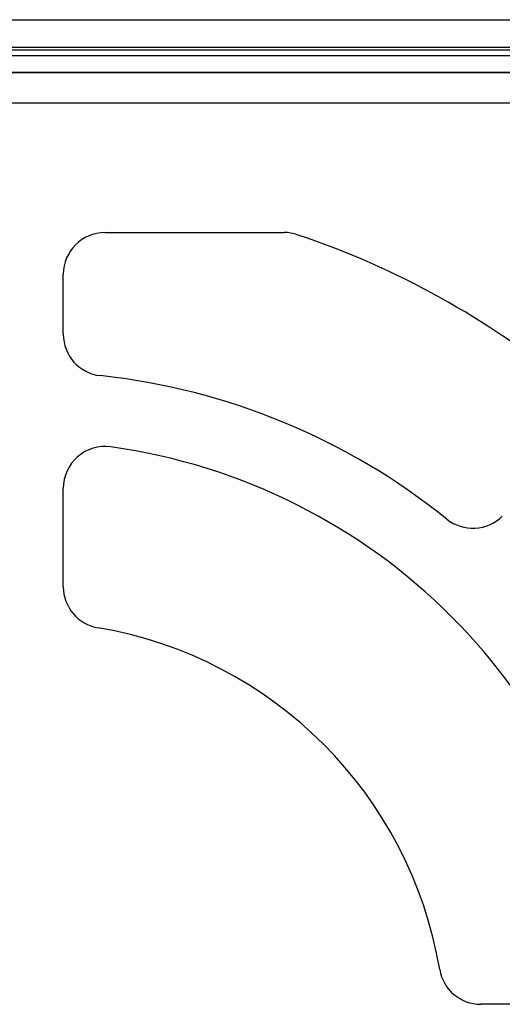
# Model space of a CAD drawing. Header units: millimetres. Extents: x -93 to 0, y 0 to 191.
# Tile 120 of 150: x -41 to -23, y 155 to 190. Entities that reach past the tile are written whole.
import ezdxf

# ---------------------------------------------------------------- set-up
doc = ezdxf.new("R2010")
doc.units = ezdxf.units.MM
doc.layers.add('MAIN-1', color=7, linetype='Continuous')
doc.layers.add('MAIN-2', color=7, linetype='Continuous')

msp = doc.modelspace()

# ---------------------------------------------------------------- linework, layer by layer
at = {"layer": 'MAIN-1'}
for p, q in [((-90.5, 190), (-2.5, 190)), ((-2.5, 189), (-90.5, 189))]:
    msp.add_line(p, q, dxfattribs=at)
at = {"layer": 'MAIN-2'}
for p, q in [((-2.5, 189), (-90.5, 189)), ((-3.4, 188.9), (-89.6, 188.9)), ((-10.552, 188.7), (-82.647, 188.7)), ((-91.1, 188.1), (-1.9, 188.1)), ((-3.4, 188.1), (-89.6, 188.1)), ((-5, 187), (-87.4, 187)), ((-37.49, 182.346), (-31.051, 182.346)), ((-37.49, 182.346), (-37.49, 182.346)), ((-31.051, 182.346), (-31.051, 182.346)), ((-30.576, 182.268), (-30.576, 182.268)), ((-38.99, 178.691), (-38.99, 180.846)), ((-38.99, 180.846), (-38.99, 180.846)), ((-38.99, 178.691), (-38.99, 178.691)), ((-37.652, 177.2), (-37.652, 177.2)), ((-37.284, 174.636), (-37.284, 174.636)), ((-38.99, 169.609), (-38.99, 173.15)), ((-38.99, 173.15), (-38.99, 173.15)), ((-25.199, 172.042), (-25.199, 172.042)), ((-38.99, 169.609), (-38.99, 169.609)), ((-37.74, 168.13), (-37.74, 168.13)), ((-25.45, 155.84), (-25.45, 155.84)), ((-20.43, 154.59), (-23.971, 154.59)), ((-23.971, 154.59), (-23.971, 154.59))]:
    msp.add_line(p, q, dxfattribs=at)
for centre, radius, start, end in [((-37.49, 180.846), 1.5, 90, 180), ((-31.051, 180.846), 1.5, 71.5264, 90), ((-40.24, 153.34), 30.5, 50.4528, 71.5264), ((-37.49, 178.691), 1.5, 180, 263.809), ((-40.24, 153.34), 24, 51.1911, 83.809), ((-37.49, 173.15), 1.5, 82.0968, 180), ((-40.24, 153.34), 21.5, 7.9032, 82.0968), ((-24.259, 173.211), 1.5, 231.1911, 314.9999), ((-37.49, 169.609), 1.5, 180, 260.406), ((-40.24, 153.34), 15, 9.5941, 80.4059), ((-23.971, 156.09), 1.5, 189.594, 270)]:
    msp.add_arc(centre, radius, start, end, dxfattribs=at)

doc.saveas('drawing.dxf')
